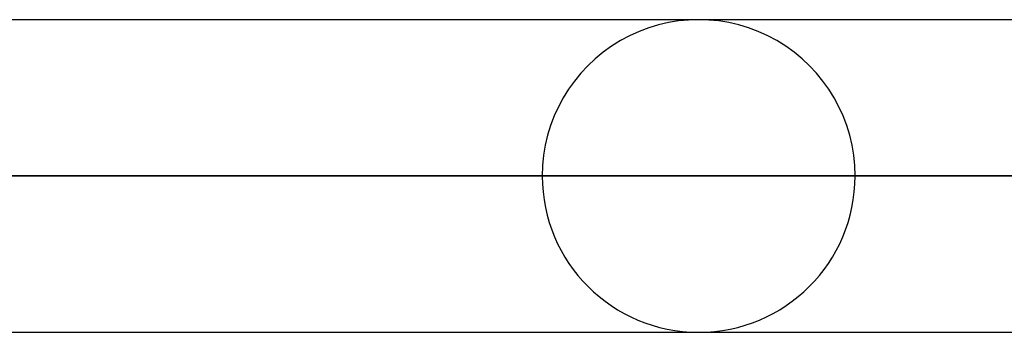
# Model space of a CAD drawing. Header units: millimetres. Extents: x -288 to 288, y -123 to 100.
# Tile 23 of 76: x -113.84 to -106.72, y -43.44 to -41.17. Entities that reach past the tile are written whole.
import ezdxf

# ---------------------------------------------------------------- set-up
doc = ezdxf.new("R2010")
doc.units = ezdxf.units.MM
doc.layers.add('MAIN-1', color=7, linetype='Continuous')
doc.layers.add('MAIN-2', color=7, linetype='Continuous')

msp = doc.modelspace()

# ---------------------------------------------------------------- linework, layer by layer
at = {"layer": 'MAIN-1'}
for p, q in [((163.1095, -41.175), (-163.1095, -41.175)), ((-163.8512, -42.305), (163.8512, -42.305)), ((-163.0594, -43.435), (163.0594, -43.435))]:
    msp.add_line(p, q, dxfattribs=at)
at = {"layer": 'MAIN-2'}
for p, q in [((163.8512, -42.305), (-163.8512, -42.305)), ((162.3012, -42.305), (-162.3012, -42.305)), ((-162.3012, -42.305), (162.3012, -42.305)), ((-110.062, -42.305), (-82.3865, -42.305)), ((-82.3865, -42.305), (-110.062, -42.305)), ((-80.6885, -42.305), (-107.802, -42.305)), ((-107.802, -42.305), (-80.6885, -42.305))]:
    msp.add_line(p, q, dxfattribs=at)
for start, end in [(0, 180.00002), (180.00002, 0)]:
    msp.add_arc((-108.932, -42.305), 1.13, start, end, dxfattribs=at)

doc.saveas('drawing.dxf')
